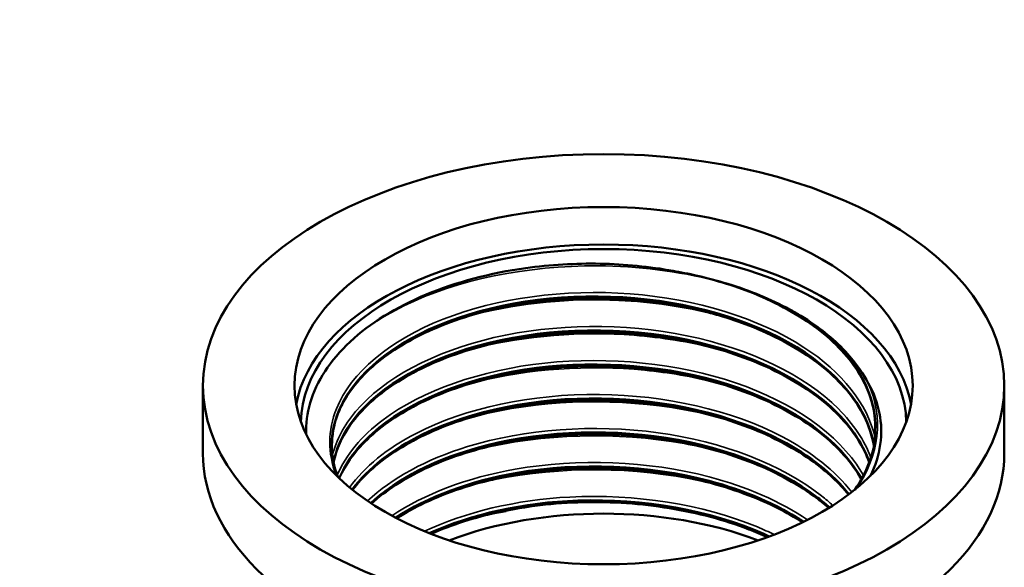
# Model space of a CAD drawing. Header units: millimetres. Extents: x -131 to 543, y -69 to 356.
# Tile 10 of 22: x 128 to 171, y 144 to 168. Entities that reach past the tile are written whole.
import ezdxf

# ---------------------------------------------------------------- set-up
doc = ezdxf.new("R2010")
doc.units = ezdxf.units.MM
for name, color, linetype, lineweight in [('Видимые тонкие (ГОСТ)', 7, 'Continuous', 35), ('Видимый контур (ГОСТ)', 7, 'Continuous', 50), ('Размер (ГОСТ)', 7, 'Continuous', 25)]:
    doc.layers.add(name, color=color, linetype=linetype, lineweight=lineweight)
doc.styles.add('Обычный текст (ГОСТ)', font='GOST Common Italic.ttf')
doc.dimstyles.new('Обычный (ГОСТ)', dxfattribs={"dimtxt": 3.5, "dimasz": 3.5, "dimexe": 1, "dimexo": 0, "dimgap": 0.5, "dimtad": 1, "dimrnd": 1e-08, "dimtxsty": 'Обычный текст (ГОСТ)', "dimblk": 'Filled-1', "dimcen": 0.09, "dimdle": 15, "dimclrd": 256, "dimclre": 256, "dimclrt": 256, "dimazin": 2, "dimtfac": 0.714286, "dimtdec": 3, "dimtmove": 0, "dimatfit": 3, "dimfxl": 1, "dimtolj": 1, "dimlwd": 25, "dimlwe": 25, "dimarcsym": 0})

# ---------------------------------------------------------------- blocks, each defined once
blk = doc.blocks.new('Filled-1')
at = {"color": 0}
for p, q in [((0, 0), (-1, 0.143)), ((-1, 0.143), (-1, -0.143)), ((-1, 0), (0, 0)), ((-1, -0.143), (0, 0))]:
    blk.add_line(p, q, dxfattribs=at)
at = {"color": 0, "flags": 128}
blk.add_lwpolyline([(-1, -0.143), (0, 0), (-1, 0.143), (-1, -0.143)], dxfattribs=at)
at = {"color": 0}
blk.add_solid([(-1, -0.143), (0, 0), (-1, 0.143), (-1, -0.143)], dxfattribs=at)
blk = doc.blocks.new('*D10')
at = {"layer": 'Defpoints', "color": 0, "linetype": 'Continuous', "transparency": 16777216}
for p in [(152.482, 198.226), (144.256, 189.414)]:
    blk.add_point(p, dxfattribs=at)
at = {"layer": 'Размер (ГОСТ)', "linetype": 'Continuous', "lineweight": 25, "transparency": 16777216}
for p, q in [((128.351, 172.376), (141.868, 186.855)), ((108.54, 172.376), (128.351, 172.376))]:
    blk.add_line(p, q, dxfattribs=at)
at = {"layer": 'Размер (ГОСТ)', "linetype": 'Continuous', "lineweight": 25, "transparency": 16777216, "xscale": 3.5, "yscale": 3.5, "zscale": 3.5, "rotation": 46.96981722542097}
blk.add_blockref('Filled-1', (144.256, 189.414), dxfattribs=at)
at = {"layer": 'Размер (ГОСТ)', "linetype": 'Continuous', "lineweight": 25, "transparency": 16777216, "insert": (108.54, 176.379), "char_height": 3.5, "attachment_point": 1, "style": 'Обычный текст (ГОСТ)'}
blk.add_mtext('\\A1; \\fGOST Common|b0|i1;\\H3.5000;G 3/4"', dxfattribs=at)

msp = doc.modelspace()

# ---------------------------------------------------------------- linework, layer by layer
at = {"layer": 'Видимые тонкие (ГОСТ)'}
for points, knots in [([(143.7897, 154.7166), (144.2339, 155.0209), (144.7223, 155.3046), (145.2505, 155.5628), (147.5641, 156.6939), (150.6239, 157.3292), (153.7182, 157.3078), (155.4676, 157.2957), (157.2199, 157.0737), (158.8447, 156.6679)], [4.6099113, 4.6099113, 4.6099113, 4.6099113, 4.7713888, 4.7713888, 4.7713888, 5.4786079, 5.4786079, 5.4786079, 5.8784455, 5.8784455, 5.8784455, 5.8784455]), ([(142.2852, 148.1836), (141.9176, 149.1312), (141.914, 150.1247), (142.2971, 151.0706), (142.9322, 152.6383), (144.624, 154.0608), (146.9624, 154.9793), (149.2998, 155.8973), (152.2625, 156.3031), (155.1326, 156.0845), (158.0015, 155.866), (160.7523, 155.0249), (162.7189, 153.7513), (164.3923, 152.6676), (165.4852, 151.2785), (165.8239, 149.8284)], [3.712606, 3.712606, 3.712606, 3.712606, 4.1489415, 4.1489415, 4.1489415, 4.8721571, 4.8721571, 4.8721571, 5.5950966, 5.5950966, 5.5950966, 6.3177647, 6.3177647, 6.3177647, 6.9326748, 6.9326748, 6.9326748, 6.9326748]), ([(148.4278, 155.2123), (150.3604, 155.6907), (152.5096, 155.9009), (154.6373, 155.8), (156.0816, 155.7316), (157.5106, 155.52), (158.8525, 155.183)], [11.34497791, 11.34497791, 11.34497791, 11.34497791, 11.83183146, 11.83183146, 11.83183146, 12.16230732, 12.16230732, 12.16230732, 12.16230732]), ([(142.1288, 149.0512), (142.2934, 149.7072), (142.6298, 150.3492), (143.1341, 150.9472), (144.3542, 152.3938), (146.546, 153.5695), (149.1813, 154.1772), (151.8157, 154.7846), (154.8701, 154.8186), (157.6086, 154.2573), (160.3463, 153.6961), (162.7442, 152.5444), (164.2251, 151.0658), (164.8838, 150.4082), (165.3585, 149.6883), (165.6375, 148.9431)], [10.3503765, 10.3503765, 10.3503765, 10.3503765, 10.6483554, 10.6483554, 10.6483554, 11.3692634, 11.3692634, 11.3692634, 12.0899395, 12.0899395, 12.0899395, 12.8103886, 12.8103886, 12.8103886, 13.1308412, 13.1308412, 13.1308412, 13.1308412]), ([(148.4242, 153.7298), (150.561, 154.2585), (152.9646, 154.4564), (155.3081, 154.2754), (156.5164, 154.1821), (157.7049, 153.9883), (158.8322, 153.7057)], [17.62792401, 17.62792401, 17.62792401, 17.62792401, 18.16626759, 18.16626759, 18.16626759, 18.44382431, 18.44382431, 18.44382431, 18.44382431]), ([(142.3394, 148.1864), (142.7122, 149.0517), (143.3898, 149.8749), (144.3378, 150.5859), (146.0395, 151.8621), (148.5976, 152.7649), (151.3985, 153.0642), (154.1987, 153.3634), (157.2172, 153.0562), (159.7303, 152.2028), (162.2427, 151.3496), (164.2283, 149.9574), (165.211, 148.3463), (165.2485, 148.2848), (165.2845, 148.2231), (165.319, 148.1611)], [16.728052, 16.728052, 16.728052, 16.728052, 17.1285843, 17.1285843, 17.1285843, 17.8475784, 17.8475784, 17.8475784, 18.5663837, 18.5663837, 18.5663837, 19.2850049, 19.2850049, 19.2850049, 19.3124027, 19.3124027, 19.3124027, 19.3124027]), ([(148.4237, 152.2477), (150.7023, 152.8116), (153.2856, 152.9962), (155.774, 152.7517), (156.8221, 152.6487), (157.8506, 152.4699), (158.8324, 152.2234)], [23.91110931, 23.91110931, 23.91110931, 23.91110931, 24.48519505, 24.48519505, 24.48519505, 24.72700962, 24.72700962, 24.72700962, 24.72700962]), ([(142.8761, 147.6414), (143.5246, 148.5334), (144.5151, 149.346), (145.7764, 149.996), (147.9237, 151.1027), (150.8377, 151.7261), (153.7836, 151.6945), (156.6723, 151.6635), (159.565, 151.0033), (161.7584, 149.8607), (163.047, 149.1895), (164.0874, 148.355), (164.8069, 147.4343)], [23.1592579, 23.1592579, 23.1592579, 23.1592579, 23.5931281, 23.5931281, 23.5931281, 24.3317667, 24.3317667, 24.3317667, 25.0560632, 25.0560632, 25.0560632, 25.4815704, 25.4815704, 25.4815704, 25.4815704]), ([(148.423, 150.7662), (151.0609, 151.4215), (154.1121, 151.5552), (156.946, 151.122), (157.5895, 151.0237), (158.2207, 150.8962), (158.8334, 150.7421)], [30.19429462, 30.19429462, 30.19429462, 30.19429462, 30.85920968, 30.85920968, 30.85920968, 31.01019492, 31.01019492, 31.01019492, 31.01019492]), ([(143.6612, 147.0474), (144.716, 148.0349), (146.23, 148.8665), (148.0277, 149.4194), (150.5211, 150.1863), (153.5383, 150.41), (156.3533, 150.0231), (159.1667, 149.6363), (161.7536, 148.6425), (163.4923, 147.2669), (163.6635, 147.1314), (163.8264, 146.9924), (163.9807, 146.8501)], [29.5916546, 29.5916546, 29.5916546, 29.5916546, 30.1108707, 30.1108707, 30.1108707, 30.8310422, 30.8310422, 30.8310422, 31.5507861, 31.5507861, 31.5507861, 31.6216732, 31.6216732, 31.6216732, 31.6216732]), ([(148.423, 149.2836), (148.4484, 149.29), (148.4739, 149.2963), (148.4995, 149.3025), (151.2899, 149.9858), (154.5355, 150.0791), (157.4925, 149.5484), (157.9479, 149.4667), (158.3958, 149.3703), (158.8342, 149.2601)], [36.47747993, 36.47747993, 36.47747993, 36.47747993, 36.48389939, 36.48389939, 36.48389939, 37.18536695, 37.18536695, 37.18536695, 37.29338023, 37.29338023, 37.29338023, 37.29338023]), ([(144.7172, 146.403), (146.1274, 147.3469), (148.0129, 148.0656), (150.1125, 148.4346), (152.8426, 148.9145), (155.9104, 148.7986), (158.5726, 148.1013), (160.2143, 147.6713), (161.6928, 147.0223), (162.881, 146.2235)], [36.0294161, 36.0294161, 36.0294161, 36.0294161, 36.5854968, 36.5854968, 36.5854968, 37.3085193, 37.3085193, 37.3085193, 37.7544113, 37.7544113, 37.7544113, 37.7544113]), ([(148.4235, 147.8003), (148.6857, 147.866), (148.952, 147.9267), (149.2221, 147.9819), (152.0842, 148.5677), (155.3397, 148.5488), (158.2425, 147.9168), (158.4419, 147.8734), (158.6394, 147.8271), (158.835, 147.778)], [42.76066524, 42.76066524, 42.76066524, 42.76066524, 42.82685359, 42.82685359, 42.82685359, 43.52838873, 43.52838873, 43.52838873, 43.57656554, 43.57656554, 43.57656554, 43.57656554]), ([(146.1443, 145.727), (147.9242, 146.5641), (150.1572, 147.0976), (152.4878, 147.2192), (155.3371, 147.3679), (158.3073, 146.8994), (160.6841, 145.9126), (160.9375, 145.8074), (161.1839, 145.6964), (161.4228, 145.58)], [42.4839049, 42.4839049, 42.4839049, 42.4839049, 43.0727193, 43.0727193, 43.0727193, 43.792597, 43.792597, 43.792597, 43.8693369, 43.8693369, 43.8693369, 43.8693369])]:
    msp.add_open_spline(points, degree=3, knots=knots, dxfattribs=at)
for points in [[(165.528, 152.1946), (166.2048, 150.6859), (166.0172, 149.0499), (165.0224, 147.6043)], [(148.4247, 146.3165), (148.8445, 146.422), (149.2748, 146.5145), (149.7135, 146.5932)]]:
    msp.add_open_spline(points, degree=3, dxfattribs=at)
at = {"layer": 'Видимый контур (ГОСТ)'}
for p, q in [((136.47, 149.1278), (136.47, 152.0789)), ((171.47, 149.1278), (171.47, 152.0789))]:
    msp.add_line(p, q, dxfattribs=at)
for major_axis in [(-17.5, 0), (-13.5, 0)]:
    msp.add_ellipse((153.97, 152.0789), major_axis=major_axis, ratio=0.5773503, dxfattribs=at)
for centre, major_axis, start_param, end_param in [((153.97, 150.4459), (13.5, 0), 0.1049491, 3.0366435), ((153.97, 150.4053), (13.22, 0), 0.012017, 3.1295757), ((153.97, 150.4053), (13.22, 0), 0.012017, 3.1295757), ((153.97, 150.4053), (-11.8748, 0), 3.9004027, 3.9591499), ((153.97, 149.1278), (-17.5, 0), 0, 3.1415927), ((153.97, 139.4232), (-12.25, 0), 4.1293119, 5.2954661)]:
    msp.add_ellipse(centre, major_axis=major_axis, ratio=0.5773503, start_param=start_param, end_param=end_param, dxfattribs=at)
for points, knots in [([(140.979, 149.9587), (140.9657, 150.4151), (141.0245, 150.8723), (141.4325, 152.2732), (142.0245, 153.1819), (143.7682, 154.8019), (144.894, 155.5008), (147.5269, 156.5983), (149.0022, 156.9913), (151.6316, 157.3562), (152.7258, 157.4209), (154.901, 157.3789), (155.9723, 157.2744), (157.0046, 157.0883)], [0.2699058, 0.2699058, 0.2699058, 0.2699058, 0.5082917, 0.5082917, 1.0083218, 1.0083218, 1.5000876, 1.5000876, 1.9835863, 1.9835863, 2.312561, 2.312561, 2.6375581, 2.6375581, 2.6375581, 2.6375581]), ([(157.0046, 157.0883), (157.6019, 156.9806), (158.4455, 156.8111), (160.3797, 156.2179), (161.284, 155.8452), (162.0924, 155.4066)], [0, 0, 0, 0, 0.18772766, 0.18772766, 0.38180046, 0.38180046, 0.38180046, 0.38180046]), ([(165.8384, 150.4434), (165.7966, 151.2096), (165.5351, 151.9836), (164.6173, 153.4124), (163.9601, 154.0872), (162.3491, 155.2602), (161.3808, 155.7758), (159.4671, 156.5141), (158.5425, 156.7816), (157.5861, 156.9769)], [0, 0, 0, 0, 0.3956525, 0.3956525, 0.7805345, 0.7805345, 1.1587599, 1.1587599, 1.460071, 1.460071, 1.460071, 1.460071]), ([(142.1035, 149.4778), (142.1062, 150.3503), (142.412, 151.2227), (143.0166, 152.0253), (144.1239, 153.4952), (146.2237, 154.7171), (148.8054, 155.38), (151.3862, 156.0427), (154.4254, 156.1404), (157.1844, 155.6355), (159.9423, 155.1308), (162.3957, 154.0281), (163.9487, 152.5811), (164.9503, 151.648), (165.5717, 150.5768), (165.7711, 149.4798)], [10.2112233, 10.2112233, 10.2112233, 10.2112233, 10.6067025, 10.6067025, 10.6067025, 11.3310291, 11.3310291, 11.3310291, 12.0550834, 12.0550834, 12.0550834, 12.7788705, 12.7788705, 12.7788705, 13.2456787, 13.2456787, 13.2456787, 13.2456787]), ([(165.7792, 149.4875), (165.7787, 149.4905), (165.7781, 149.4936), (165.7776, 149.4966), (165.475, 151.1889), (164.1124, 152.8085), (162.0174, 153.9799), (159.9243, 155.1501), (157.1184, 155.8633), (154.2729, 155.9618), (151.4043, 156.0611), (148.5209, 155.5349), (146.3251, 154.5254), (144.1358, 153.5188), (142.6493, 152.0412), (142.2259, 150.4644), (142.1211, 150.074), (142.0817, 149.6785), (142.1052, 149.284)], [-6.9634822, -6.9634822, -6.9634822, -6.9634822, -6.9621825, -6.9621825, -6.9621825, -6.2424094, -6.2424094, -6.2424094, -5.5233045, -5.5233045, -5.5233045, -4.7983499, -4.7983499, -4.7983499, -4.0755257, -4.0755257, -4.0755257, -3.8965806, -3.8965806, -3.8965806, -3.8965806]), ([(165.7773, 149.4768), (165.669, 150.0716), (165.4307, 150.6632), (164.6173, 151.9296), (163.9601, 152.6044), (162.3491, 153.7774), (161.3808, 154.2929), (159.8885, 154.8687), (159.4432, 155.0182), (158.7524, 155.2178), (158.5161, 155.2807), (158.1568, 155.3686), (158.036, 155.3968), (157.5493, 155.5053), (157.1774, 155.5766), (155.6626, 155.8208), (154.469, 155.9075), (152.0349, 155.8765), (150.7676, 155.7414), (148.4186, 155.2569), (147.3071, 154.902), (145.3758, 154.0243), (144.5316, 153.4908), (143.2122, 152.3217), (142.7203, 151.6725), (142.235, 150.5711), (142.1252, 150.121), (142.1007, 149.6723)], [0.0887695, 0.0887695, 0.0887695, 0.0887695, 0.3956525, 0.3956525, 0.7805345, 0.7805345, 1.1587599, 1.1587599, 1.3104332, 1.3104332, 1.3874525, 1.3874525, 1.4261306, 1.4261306, 1.5422885, 1.5422885, 1.894224, 1.894224, 2.2738915, 2.2738915, 2.6525144, 2.6525144, 3.0304559, 3.0304559, 3.4076447, 3.4076447, 3.6571362, 3.6571362, 3.6571362, 3.6571362]), ([(162.0924, 155.4066), (164.1996, 154.2084), (165.5458, 152.5529), (165.799, 150.8341), (165.8291, 150.6297), (165.8438, 150.4246), (165.8433, 150.2195)], [6.25102619, 6.25102619, 6.25102619, 6.25102619, 6.98080946, 6.98080946, 6.98080946, 7.06760599, 7.06760599, 7.06760599, 7.06760599]), ([(162.5869, 155.1226), (163.351, 154.6584), (164.0016, 154.1385), (165.0399, 153.0251), (165.3381, 152.5389), (165.528, 152.1946)], [0.03117824, 0.03117824, 0.03117824, 0.03117824, 0.36443673, 0.36443673, 0.6869172, 0.6869172, 0.6869172, 0.6869172]), ([(165.8301, 149.9955), (165.8755, 150.8222), (165.684, 151.6534), (165.2516, 152.4408), (164.7064, 153.4339), (163.7892, 154.3558), (162.5869, 155.1226)], [-0.81797631, -0.81797631, -0.81797631, -0.81797631, -0.46801446, -0.46801446, -0.46801446, -0.02658809, -0.02658809, -0.02658809, -0.02658809]), ([(165.5743, 148.7351), (165.4487, 149.0774), (165.2801, 149.4149), (164.6173, 150.4467), (163.9601, 151.1216), (162.3491, 152.2945), (161.3808, 152.8101), (159.2527, 153.6312), (158.0668, 153.9474), (155.6233, 154.3472), (154.3352, 154.4352), (151.8196, 154.3763), (150.5607, 154.2284), (148.2314, 153.7206), (147.1318, 153.3545), (145.2299, 152.4574), (144.4034, 151.9157), (143.1224, 150.7342), (142.6517, 150.0806), (142.29, 149.1917), (142.2205, 148.9652), (142.1729, 148.7377)], [0.2168585, 0.2168585, 0.2168585, 0.2168585, 0.3956525, 0.3956525, 0.7805345, 0.7805345, 1.1587599, 1.1587599, 1.5362234, 1.5362234, 1.9145101, 1.9145101, 2.2932752, 2.2932752, 2.6719059, 2.6719059, 3.0497929, 3.0497929, 3.4269866, 3.4269866, 3.5538353, 3.5538353, 3.5538353, 3.5538353]), ([(165.5719, 148.7494), (165.2638, 149.6057), (164.6961, 150.4298), (163.8905, 151.1658), (162.3259, 152.5956), (159.8777, 153.6813), (157.1337, 154.1758), (154.2665, 154.6924), (151.1032, 154.5571), (148.4672, 153.8204), (145.9228, 153.1092), (143.8925, 151.8466), (142.8714, 150.3543), (142.5186, 149.8386), (142.2873, 149.2972), (142.1777, 148.7478)], [-13.1401694, -13.1401694, -13.1401694, -13.1401694, -12.769895, -12.769895, -12.769895, -12.0506518, -12.0506518, -12.0506518, -11.2991478, -11.2991478, -11.2991478, -10.5737469, -10.5737469, -10.5737469, -10.3230921, -10.3230921, -10.3230921, -10.3230921]), ([(142.1779, 148.7402), (142.4121, 149.8548), (143.1502, 150.9362), (144.3254, 151.8408), (145.9927, 153.1242), (148.5254, 154.0398), (151.3109, 154.3525), (154.0955, 154.6651), (157.1082, 154.372), (159.6211, 153.5301), (162.1333, 152.6886), (164.1237, 151.3056), (165.1117, 149.7016), (165.3042, 149.389), (165.4583, 149.0686), (165.5741, 148.7435)], [16.6073407, 16.6073407, 16.6073407, 16.6073407, 17.1162598, 17.1162598, 17.1162598, 17.8383152, 17.8383152, 17.8383152, 18.5601427, 18.5601427, 18.5601427, 19.2817474, 19.2817474, 19.2817474, 19.4223495, 19.4223495, 19.4223495, 19.4223495]), ([(165.2389, 148.0142), (165.1719, 148.1355), (165.0994, 148.2558), (165.0212, 148.3748), (163.9741, 149.9692), (161.9293, 151.3293), (159.3823, 152.1391), (156.837, 152.9485), (153.8128, 153.2017), (151.0415, 152.8514), (148.272, 152.5013), (145.7797, 151.552), (144.1669, 150.2468), (143.3479, 149.584), (142.7595, 148.8325), (142.4242, 148.0463)], [-19.3143189, -19.3143189, -19.3143189, -19.3143189, -19.2603394, -19.2603394, -19.2603394, -18.5374149, -18.5374149, -18.5374149, -17.8149767, -17.8149767, -17.8149767, -17.0930053, -17.0930053, -17.0930053, -16.7263942, -16.7263942, -16.7263942, -16.7263942]), ([(142.4228, 148.0427), (142.9772, 149.3186), (144.2185, 150.4987), (145.9596, 151.3704), (148.064, 152.424), (150.88, 153.0173), (153.7301, 152.9939), (156.5794, 152.9705), (159.4379, 152.3304), (161.618, 151.214), (163.2814, 150.3623), (164.5388, 149.2386), (165.2318, 148.0062)], [23.0111098, 23.0111098, 23.0111098, 23.0111098, 23.6069638, 23.6069638, 23.6069638, 24.3271427, 24.3271427, 24.3271427, 25.0471369, 25.0471369, 25.0471369, 25.5964691, 25.5964691, 25.5964691, 25.5964691]), ([(165.229, 147.9956), (165.1789, 148.0842), (165.1259, 148.1721), (164.6173, 148.9639), (163.9601, 149.6387), (162.3491, 150.8117), (161.3808, 151.3272), (159.2527, 152.1483), (158.0668, 152.4646), (155.6233, 152.8643), (154.3352, 152.9524), (151.8196, 152.8935), (150.5607, 152.7455), (148.2314, 152.2378), (147.1318, 151.8716), (145.2299, 150.9746), (144.4034, 150.4328), (143.1563, 149.2826), (142.7021, 148.6669), (142.4257, 148.0382)], [0.3480055, 0.3480055, 0.3480055, 0.3480055, 0.3956525, 0.3956525, 0.7805345, 0.7805345, 1.1587599, 1.1587599, 1.5362234, 1.5362234, 1.9145101, 1.9145101, 2.2932752, 2.2932752, 2.6719059, 2.6719059, 3.0497929, 3.0497929, 3.4069901, 3.4069901, 3.4069901, 3.4069901]), ([(165.528, 152.1946), (166.0046, 151.3307), (166.1818, 150.4212), (165.9888, 149.0498), (165.8423, 148.5885), (165.619, 148.1398)], [0, 0, 0, 0, 0.4710899, 0.4710899, 0.71466745, 0.71466745, 0.71466745, 0.71466745]), ([(164.6868, 147.3421), (163.9783, 148.2324), (162.9668, 149.0395), (161.7197, 149.6924), (159.5629, 150.8216), (156.7202, 151.48), (153.8737, 151.5232), (151.0279, 151.5665), (148.203, 150.9949), (146.0768, 149.9593), (144.7338, 149.3052), (143.6778, 148.4696), (142.9923, 147.5462)], [-25.4742059, -25.4742059, -25.4742059, -25.4742059, -25.0583814, -25.0583814, -25.0583814, -24.3392395, -24.3392395, -24.3392395, -23.6202539, -23.6202539, -23.6202539, -23.1661292, -23.1661292, -23.1661292, -23.1661292]), ([(142.9927, 147.5426), (143.9788, 148.8626), (145.7491, 149.9935), (147.9696, 150.693), (150.4482, 151.4739), (153.4642, 151.7102), (156.2816, 151.3303), (159.0967, 150.9507), (161.6882, 149.9588), (163.4246, 148.5825), (163.9145, 148.1942), (164.335, 147.7763), (164.6815, 147.3381)], [29.4507361, 29.4507361, 29.4507361, 29.4507361, 30.1007918, 30.1007918, 30.1007918, 30.8264467, 30.8264467, 30.8264467, 31.5515152, 31.5515152, 31.5515152, 31.7560422, 31.7560422, 31.7560422, 31.7560422]), ([(164.6702, 147.3265), (164.26, 147.8311), (163.7459, 148.3119), (162.3491, 149.3289), (161.3808, 149.8444), (159.2527, 150.6655), (158.0668, 150.9817), (155.6233, 151.3815), (154.3352, 151.4695), (151.8196, 151.4106), (150.5607, 151.2627), (148.2314, 150.7549), (147.1318, 150.3888), (145.2299, 149.4918), (144.4034, 148.95), (143.4754, 148.094), (143.2224, 147.8166), (143.0063, 147.5311)], [0.4971192, 0.4971192, 0.4971192, 0.4971192, 0.7805345, 0.7805345, 1.1587599, 1.1587599, 1.5362234, 1.5362234, 1.9145101, 1.9145101, 2.2932752, 2.2932752, 2.6719059, 2.6719059, 3.0497929, 3.0497929, 3.2189463, 3.2189463, 3.2189463, 3.2189463]), ([(163.8402, 146.7618), (163.6792, 146.9073), (163.5091, 147.0493), (163.3301, 147.1874), (161.5745, 148.5425), (158.9829, 149.5115), (156.1797, 149.8748), (153.3774, 150.2379), (150.3882, 149.9928), (147.9323, 149.2122), (146.2411, 148.6748), (144.813, 147.8869), (143.7974, 146.9559)], [-31.6119368, -31.6119368, -31.6119368, -31.6119368, -31.5384716, -31.5384716, -31.5384716, -30.8177104, -30.8177104, -30.8177104, -30.0971481, -30.0971481, -30.0971481, -29.6009929, -29.6009929, -29.6009929, -29.6009929]), ([(143.8013, 146.9522), (143.8118, 146.9619), (143.8223, 146.9715), (143.8329, 146.9811), (145.3204, 148.3319), (147.7171, 149.354), (150.4443, 149.7868), (153.1698, 150.2194), (156.2015, 150.0591), (158.8082, 149.3309), (160.8338, 148.7651), (162.589, 147.8598), (163.8292, 146.7548)], [35.8856088, 35.8856088, 35.8856088, 35.8856088, 35.8907384, 35.8907384, 35.8907384, 36.6122627, 36.6122627, 36.6122627, 37.333359, 37.333359, 37.333359, 37.8937381, 37.8937381, 37.8937381, 37.8937381]), ([(163.8041, 146.7391), (163.5986, 146.9203), (163.3794, 147.0958), (162.3491, 147.846), (161.3808, 148.3616), (159.2527, 149.1826), (158.0668, 149.4989), (155.6233, 149.8987), (154.3352, 149.9867), (151.8196, 149.9278), (150.5607, 149.7799), (148.2314, 149.2721), (147.1318, 148.9059), (145.2617, 148.0239), (144.4589, 147.5033), (143.8273, 146.9351)], [0.6707084, 0.6707084, 0.6707084, 0.6707084, 0.7805345, 0.7805345, 1.1587599, 1.1587599, 1.5362234, 1.5362234, 1.9145101, 1.9145101, 2.2932752, 2.2932752, 2.6719059, 2.6719059, 3.0371419, 3.0371419, 3.0371419, 3.0371419]), ([(164.936, 147.533), (165.2009, 147.911), (165.4105, 148.3014), (165.7211, 149.1229), (165.8147, 149.5595), (165.8384, 149.9953)], [3.22303899, 3.22303899, 3.22303899, 3.22303899, 3.43045449, 3.43045449, 3.65546847, 3.65546847, 3.65546847, 3.65546847]), ([(162.7109, 146.1385), (161.5598, 146.894), (160.1451, 147.5097), (158.5787, 147.9244), (155.943, 148.622), (152.9013, 148.7444), (150.1901, 148.2757), (148.1341, 147.9202), (146.2818, 147.2274), (144.8823, 146.3148)], [-37.7416731, -37.7416731, -37.7416731, -37.7416731, -37.3122974, -37.3122974, -37.3122974, -36.5897719, -36.5897719, -36.5897719, -36.0418287, -36.0418287, -36.0418287, -36.0418287]), ([(144.8923, 146.3101), (145.1045, 146.4496), (145.3274, 146.5839), (145.5606, 146.7123), (147.5847, 147.8275), (150.3654, 148.4967), (153.2266, 148.5433), (156.0837, 148.5899), (158.9955, 148.0149), (161.256, 146.9439), (161.7744, 146.6982), (162.2576, 146.427), (162.7008, 146.1345)], [42.3265501, 42.3265501, 42.3265501, 42.3265501, 42.4099968, 42.4099968, 42.4099968, 43.1342621, 43.1342621, 43.1342621, 43.8574724, 43.8574724, 43.8574724, 44.0233554, 44.0233554, 44.0233554, 44.0233554]), ([(162.6608, 146.1146), (161.9672, 146.5606), (161.1728, 146.959), (159.2527, 147.6998), (158.0668, 148.016), (155.6233, 148.4158), (154.3352, 148.5038), (151.8196, 148.445), (150.5607, 148.297), (148.2314, 147.7892), (147.1318, 147.4231), (145.7354, 146.7645), (145.3179, 146.5343), (144.9338, 146.2882)], [0.8544037, 0.8544037, 0.8544037, 0.8544037, 1.1587599, 1.1587599, 1.5362234, 1.5362234, 1.9145101, 1.9145101, 2.2932752, 2.2932752, 2.6719059, 2.6719059, 2.8487229, 2.8487229, 2.8487229, 2.8487229]), ([(161.2053, 145.4987), (161.1252, 145.5363), (161.0442, 145.5733), (160.9624, 145.6098), (158.6433, 146.6422), (155.6968, 147.1649), (152.8405, 147.0644), (150.4733, 146.9811), (148.1856, 146.4707), (146.3575, 145.6412)], [-43.8520965, -43.8520965, -43.8520965, -43.8520965, -43.8265312, -43.8265312, -43.8265312, -43.101645, -43.101645, -43.101645, -42.5008734, -42.5008734, -42.5008734, -42.5008734]), ([(146.3745, 145.6352), (146.7457, 145.805), (147.136, 145.9616), (147.5433, 146.1033), (149.9432, 146.9383), (152.9122, 147.2494), (155.7344, 146.9478), (157.7084, 146.7369), (159.5985, 146.2274), (161.1859, 145.4898)], [48.7858488, 48.7858488, 48.7858488, 48.7858488, 48.908218, 48.908218, 48.908218, 49.6292283, 49.6292283, 49.6292283, 50.1335171, 50.1335171, 50.1335171, 50.1335171]), ([(161.1208, 145.4679), (160.8597, 145.5874), (160.5909, 145.7006), (159.2527, 146.217), (158.0668, 146.5332), (155.6233, 146.933), (154.3352, 147.021), (151.8196, 146.9621), (150.5607, 146.8142), (148.3357, 146.3291), (147.3294, 146.005), (146.4394, 145.61)], [1.0610153, 1.0610153, 1.0610153, 1.0610153, 1.1587599, 1.1587599, 1.5362234, 1.5362234, 1.9145101, 1.9145101, 2.2932752, 2.2932752, 2.6379694, 2.6379694, 2.6379694, 2.6379694])]:
    msp.add_open_spline(points, degree=3, knots=knots, dxfattribs=at)
msp.add_open_spline([(142.1007, 149.2836), (142.1223, 148.8865), (142.212, 148.487), (142.3672, 148.0946)], degree=3, dxfattribs=at)

# ---------------------------------------------------------------- dimensions: what is measured, and where the dimension line sits
at = {"layer": 'Размер (ГОСТ)', "linetype": 'Continuous', "lineweight": 25}
dim = msp.add_radius_dim(center=(152.4825, 198.2261), mpoint=(144.2564, 189.414), text=' \\fGOST Common|b0|i1;\\H3.5000;G 3/4"', dimstyle='Обычный (ГОСТ)', override={"dimgap": 0.5, "dimtih": 1, "dimtoh": 1, "dimdec": 2, "dimlfac": 1, "dimcen": 0, "dimtol": 0, "dimlim": 0, "dimtp": 0, "dimtm": 0, "dimtdec": 3, "dimtofl": 0}, dxfattribs=at)
dim.commit()
dim.dimension.update_dxf_attribs({"geometry": '*D10', "text_midpoint": (116.526, 172.3759), "dimtype": 164})

doc.saveas('drawing.dxf')
